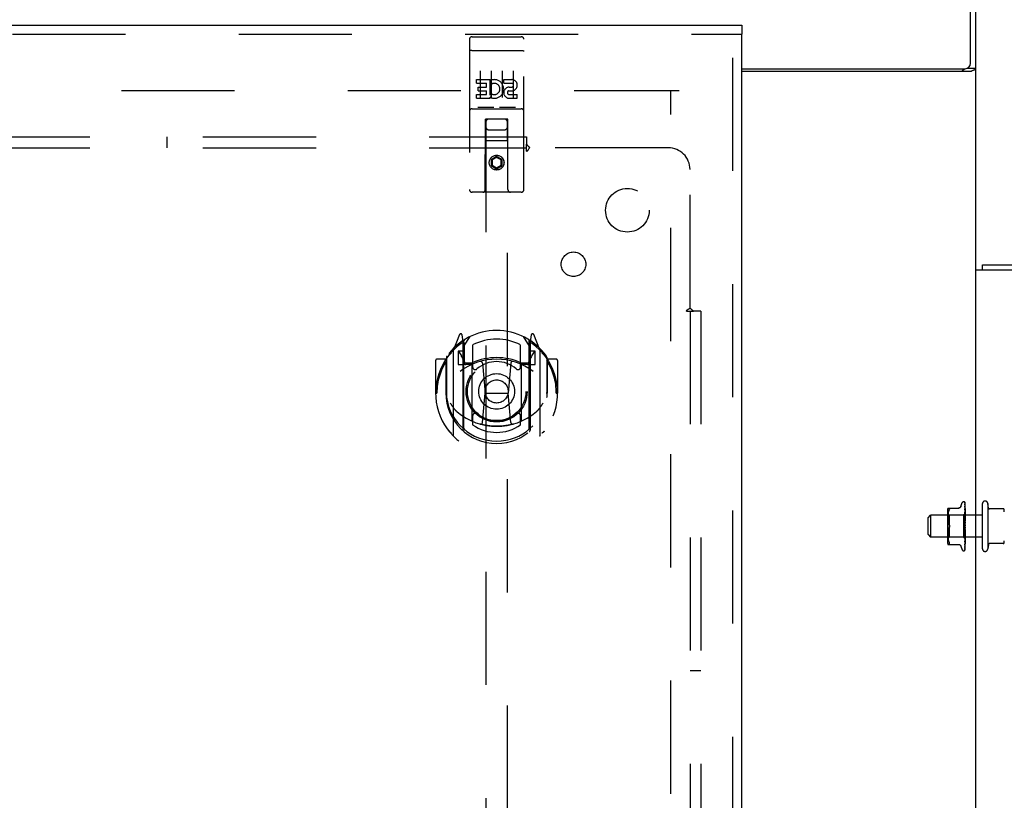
# Model space of a CAD drawing. Header units: inches. Extents: x 0 to 236, y 0 to 153.
# Tile 85 of 95: x 160 to 171, y 83 to 92. Entities that reach past the tile are written whole.
import ezdxf

# ---------------------------------------------------------------- set-up
doc = ezdxf.new("R2010")
doc.units = ezdxf.units.IN
doc.header["$LTSCALE"] = 12.986111
doc.header["$MEASUREMENT"] = 0
doc.linetypes.add('HIDDEN', pattern=[0.2, 0.1, -0.1])
doc.layers.get('0').update_dxf_attribs({"linetype": 'CONTINUOUS'})
for name, color, linetype in [('DEFAULT_2', 8, 'HIDDEN'), ('DIMENSIONS', 7, 'CONTINUOUS'), ('MAIN_DOOR_ASSEMBLY', 7, 'CONTINUOUS'), ('SUBPANELS', 7, 'CONTINUOUS')]:
    doc.layers.add(name, color=color, linetype=linetype)
doc.styles.get("Standard").update_dxf_attribs({"font": 'arial.ttf'})
doc.dimstyles.new('DIMSTYLE_1', dxfattribs={"dimtxt": 1.041667, "dimasz": 1.388889, "dimexe": 0.09, "dimexo": 0.07, "dimgap": 0.0375, "dimtad": 0, "dimtih": 1, "dimtoh": 1, "dimzin": 4, "dimdsep": 46, "dimtxsty": 'Standard', "dimblk": '_FILLED', "dimblk1": '_FILLED', "dimblk2": '_FILLED', "dimcen": 0.09, "dimadec": 3, "dimazin": 1, "dimtfac": 1, "dimtdec": 3, "dimtofl": 0, "dimtmove": 0, "dimatfit": 3, "dimldrblk": '_FILLED', "dimfxl": 0, "dimtolj": 1, "dimtzin": 4, "dimarcsym": 0})

# ---------------------------------------------------------------- blocks, each defined once
blk = doc.blocks.new('_FILLED')
at = {"color": 0, "linetype": 'ByBlock'}
blk.add_solid([(0, 0), (-1, 0.2), (-1, -0.2)], dxfattribs=at)
blk = doc.blocks.new('*D6')
at = {"layer": 'DIMENSIONS', "color": 2, "linetype": 'Continuous'}
for p, q in [((172.533, 71.991), (172.533, 69.285)), ((171.113, 70.535), (168.336, 70.535)), ((172.533, 70.535), (175.412, 70.535))]:
    blk.add_line(p, q, dxfattribs=at)
at = {"layer": 'DIMENSIONS', "color": 2, "linetype": 'Continuous', "xscale": 1.3888888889, "yscale": 1.3888888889, "zscale": 1.3888888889}
blk.add_blockref('_FILLED', (171.113, 70.535), dxfattribs=at)
at = {"layer": 'DIMENSIONS', "color": 2, "linetype": 'Continuous', "xscale": 1.3888888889, "yscale": 1.3888888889, "zscale": 1.3888888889, "rotation": 180}
blk.add_blockref('_FILLED', (172.533, 70.535), dxfattribs=at)
at = {"layer": 'DIMENSIONS', "color": 2, "linetype": 'Continuous', "insert": (175.933, 71.056), "char_height": 1.0417, "width": 2.8307, "attachment_point": 1, "line_spacing_factor": 0.9}
blk.add_mtext('1.42', dxfattribs=at)

msp = doc.modelspace()

# ---------------------------------------------------------------- linework, layer by layer
at = {"color": 7, "linetype": 'Continuous'}
for p, q in [((171.051, 91.839), (171.051, 95.027)), ((171.113, 89.464), (171.113, 94.902)), ((168.426, 91.777), (170.988, 91.777)), ((171.053, 91.745), (168.426, 91.745)), ((171.016, 91.783), (171.113, 91.783)), ((171.188, 89.464), (171.188, 89.527))]:
    msp.add_line(p, q, dxfattribs=at)
at = {"color": 3, "linetype": 'Continuous'}
for p, q in [((171.188, 89.527), (186.038, 89.527)), ((173.746, 89.464), (171.113, 89.464)), ((171.113, 55.09), (171.113, 89.464))]:
    msp.add_line(p, q, dxfattribs=at)
for points in [[(170.958, 91.745), (170.958, 91.747), (170.958, 91.749), (170.958, 91.751), (170.958, 91.753), (170.959, 91.754), (170.96, 91.756), (170.961, 91.758), (170.962, 91.759), (170.964, 91.761), (170.966, 91.762), (170.967, 91.764), (170.969, 91.765), (170.972, 91.767)], [(170.972, 91.767), (170.976, 91.769), (170.978, 91.771), (170.981, 91.772), (170.983, 91.774), (170.984, 91.775), (170.986, 91.777)]]:
    msp.add_lwpolyline(points, dxfattribs=at)
at = {"color": 7, "linetype": 'Continuous'}
for points in [[(171.053, 91.745), (171.055, 91.747), (171.057, 91.748), (171.06, 91.75), (171.063, 91.752), (171.067, 91.753), (171.07, 91.755), (171.074, 91.756)], [(171.074, 91.756), (171.082, 91.759), (171.086, 91.761), (171.089, 91.762), (171.093, 91.764), (171.096, 91.765), (171.099, 91.766), (171.102, 91.768), (171.104, 91.77), (171.106, 91.771), (171.108, 91.773), (171.11, 91.774), (171.111, 91.776), (171.112, 91.778), (171.113, 91.779), (171.113, 91.781), (171.113, 91.783)]]:
    msp.add_lwpolyline(points, dxfattribs=at)
msp.add_arc((170.988, 91.839), 0.0625, 270, 360, dxfattribs=at)
at = {"layer": 'DEFAULT_2', "color": 8, "linetype": 'HIDDEN'}
for p, q in [((132.738, 91.527), (167.707, 91.527)), ((167.613, 18.527), (167.613, 91.526)), ((170.941, 86.754), (170.956, 86.797)), ((170.972, 86.808), (170.973, 86.808)), ((170.984, 86.803), (170.984, 86.803)), ((170.986, 86.799), (170.988, 86.67)), ((170.986, 86.795), (170.988, 86.667)), ((170.986, 86.781), (170.988, 86.66)), ((170.986, 86.781), (170.986, 86.781)), ((170.986, 86.778), (170.988, 86.66)), ((170.988, 86.537), (170.988, 86.797)), ((171.188, 86.267), (171.188, 86.786)), ((171.248, 86.786), (171.248, 86.267)), ((171.257, 86.735), (171.248, 86.786)), ((170.786, 86.706), (170.786, 86.347)), ((170.806, 86.652), (170.786, 86.672)), ((170.792, 86.735), (170.921, 86.735)), ((170.793, 86.656), (170.792, 86.648)), ((170.795, 86.675), (170.793, 86.665)), ((170.793, 86.665), (170.793, 86.656)), ((170.796, 86.684), (170.795, 86.674)), ((170.798, 86.694), (170.796, 86.684)), ((170.801, 86.703), (170.798, 86.694)), ((170.804, 86.712), (170.801, 86.703)), ((170.804, 86.712), (170.807, 86.72)), ((170.807, 86.72), (170.808, 86.723)), ((170.809, 86.725), (170.808, 86.723)), ((170.988, 86.67), (170.969, 86.652)), ((170.986, 86.758), (170.986, 86.757)), ((170.986, 86.757), (170.988, 86.647)), ((170.986, 86.754), (170.988, 86.647)), ((170.986, 86.726), (170.988, 86.63)), ((170.986, 86.726), (170.986, 86.726)), ((170.986, 86.722), (170.988, 86.63)), ((170.986, 86.687), (170.986, 86.687)), ((170.986, 86.687), (170.988, 86.61)), ((170.987, 86.675), (170.986, 86.687)), ((170.986, 86.682), (170.988, 86.609)), ((170.988, 86.708), (170.987, 86.715)), ((170.988, 86.702), (170.988, 86.708)), ((170.988, 86.671), (170.988, 86.67)), ((170.988, 86.67), (170.988, 86.67)), ((170.988, 86.67), (170.988, 86.667)), ((170.988, 86.667), (170.988, 86.667)), ((170.988, 86.667), (170.988, 86.667)), ((170.988, 86.664), (170.988, 86.66)), ((170.988, 86.66), (170.988, 86.66)), ((170.988, 86.657), (170.988, 86.66)), ((170.988, 86.66), (170.988, 86.66)), ((171.426, 86.727), (171.263, 86.727)), ((170.563, 86.622), (170.593, 86.652)), ((170.563, 86.432), (170.563, 86.622)), ((171.188, 86.652), (170.593, 86.652)), ((170.593, 86.652), (170.593, 86.402)), ((170.792, 86.648), (170.792, 86.639)), ((170.792, 86.639), (170.792, 86.631)), ((170.792, 86.631), (170.792, 86.622)), ((170.792, 86.623), (170.792, 86.614)), ((170.792, 86.614), (170.793, 86.605)), ((170.793, 86.605), (170.793, 86.596)), ((170.793, 86.596), (170.795, 86.587)), ((170.795, 86.587), (170.796, 86.577)), ((170.796, 86.577), (170.798, 86.568)), ((170.798, 86.568), (170.801, 86.559)), ((170.801, 86.559), (170.804, 86.55)), ((170.807, 86.541), (170.804, 86.55)), ((170.969, 86.652), (170.806, 86.652)), ((170.806, 86.652), (170.806, 86.527)), ((170.969, 86.652), (170.969, 86.401)), ((170.986, 86.642), (170.986, 86.642)), ((170.986, 86.642), (170.988, 86.586)), ((170.988, 86.613), (170.986, 86.642)), ((170.986, 86.637), (170.988, 86.586)), ((170.986, 86.593), (170.986, 86.593)), ((170.986, 86.593), (170.988, 86.56)), ((170.986, 86.593), (170.988, 86.563)), ((170.986, 86.587), (170.988, 86.56)), ((170.988, 86.653), (170.988, 86.647)), ((170.988, 86.647), (170.988, 86.647)), ((170.988, 86.647), (170.988, 86.647)), ((170.988, 86.643), (170.988, 86.647)), ((170.988, 86.637), (170.988, 86.631)), ((170.988, 86.63), (170.988, 86.631)), ((170.988, 86.63), (170.988, 86.63)), ((170.988, 86.624), (170.988, 86.63)), ((170.988, 86.617), (170.988, 86.61)), ((170.988, 86.61), (170.988, 86.61)), ((170.988, 86.609), (170.988, 86.61)), ((170.988, 86.603), (170.988, 86.61)), ((170.988, 86.595), (170.988, 86.586)), ((170.988, 86.586), (170.988, 86.586)), ((170.988, 86.586), (170.988, 86.586)), ((170.988, 86.578), (170.988, 86.586)), ((170.988, 86.569), (170.988, 86.561)), ((170.988, 86.56), (170.988, 86.561)), ((170.988, 86.56), (170.988, 86.56)), ((170.988, 86.552), (170.988, 86.56)), ((170.988, 86.542), (170.988, 86.534)), ((170.563, 86.432), (170.593, 86.402)), ((170.793, 86.448), (170.792, 86.439)), ((170.792, 86.439), (170.792, 86.43)), ((170.792, 86.431), (170.792, 86.422)), ((170.795, 86.466), (170.793, 86.457)), ((170.793, 86.457), (170.793, 86.448)), ((170.796, 86.476), (170.795, 86.466)), ((170.798, 86.485), (170.796, 86.476)), ((170.801, 86.494), (170.798, 86.485)), ((170.807, 86.512), (170.804, 86.503)), ((170.806, 86.527), (170.806, 86.401)), ((170.988, 86.515), (170.986, 86.485)), ((170.988, 86.48), (170.986, 86.435)), ((170.988, 86.48), (170.986, 86.441)), ((170.986, 86.435), (170.988, 86.464)), ((170.988, 86.455), (170.986, 86.388)), ((170.988, 86.455), (170.986, 86.393)), ((170.986, 86.435), (170.986, 86.435)), ((170.988, 86.433), (170.986, 86.35)), ((170.988, 86.432), (170.986, 86.346)), ((170.988, 86.532), (170.987, 86.533)), ((170.988, 86.507), (170.987, 86.502)), ((170.988, 86.524), (170.988, 86.533)), ((170.988, 86.256), (170.988, 86.531)), ((170.988, 86.53), (170.988, 86.53)), ((170.988, 86.497), (170.988, 86.506)), ((170.988, 86.488), (170.988, 86.48)), ((170.988, 86.48), (170.988, 86.479)), ((170.988, 86.48), (170.988, 86.48)), ((170.988, 86.471), (170.988, 86.479)), ((170.988, 86.462), (170.988, 86.455)), ((170.988, 86.455), (170.988, 86.455)), ((170.988, 86.455), (170.988, 86.455)), ((170.988, 86.455), (170.988, 86.455)), ((170.988, 86.447), (170.988, 86.455)), ((170.988, 86.439), (170.988, 86.433)), ((170.988, 86.433), (170.988, 86.432)), ((170.988, 86.432), (170.988, 86.433)), ((170.988, 86.425), (170.988, 86.432)), ((171.188, 86.402), (170.593, 86.402)), ((170.806, 86.401), (170.786, 86.381)), ((170.792, 86.422), (170.792, 86.414)), ((170.792, 86.414), (170.792, 86.405)), ((170.792, 86.405), (170.793, 86.397)), ((170.792, 86.318), (170.921, 86.318)), ((170.793, 86.397), (170.793, 86.388)), ((170.793, 86.388), (170.795, 86.378)), ((170.795, 86.379), (170.796, 86.369)), ((170.796, 86.369), (170.798, 86.359)), ((170.798, 86.359), (170.801, 86.35)), ((170.801, 86.35), (170.804, 86.341)), ((170.804, 86.341), (170.807, 86.333)), ((170.969, 86.401), (170.806, 86.401)), ((170.988, 86.382), (170.969, 86.401)), ((170.988, 86.414), (170.986, 86.31)), ((170.988, 86.414), (170.986, 86.314)), ((170.986, 86.388), (170.987, 86.4)), ((170.988, 86.399), (170.986, 86.283)), ((170.988, 86.399), (170.986, 86.286)), ((170.988, 86.389), (170.986, 86.264)), ((170.988, 86.389), (170.986, 86.266)), ((170.986, 86.388), (170.986, 86.388)), ((170.988, 86.384), (170.986, 86.255)), ((170.988, 86.384), (170.986, 86.255)), ((170.986, 86.353), (170.988, 86.365)), ((170.986, 86.346), (170.986, 86.353)), ((170.986, 86.346), (170.986, 86.346)), ((170.987, 86.4), (170.988, 86.416)), ((170.987, 86.32), (170.988, 86.327)), ((170.988, 86.419), (170.988, 86.414)), ((170.988, 86.414), (170.988, 86.414)), ((170.988, 86.414), (170.988, 86.414)), ((170.988, 86.408), (170.988, 86.414)), ((170.988, 86.403), (170.988, 86.399)), ((170.988, 86.399), (170.988, 86.399)), ((170.988, 86.399), (170.988, 86.399)), ((170.988, 86.394), (170.988, 86.399)), ((170.988, 86.391), (170.988, 86.389)), ((170.988, 86.389), (170.988, 86.389)), ((170.988, 86.386), (170.988, 86.389)), ((170.988, 86.389), (170.988, 86.389)), ((170.988, 86.384), (170.988, 86.384)), ((170.988, 86.384), (170.988, 86.384)), ((170.988, 86.365), (170.988, 86.371)), ((170.988, 86.327), (170.988, 86.333)), ((171.257, 86.318), (171.248, 86.267)), ((171.426, 86.327), (171.263, 86.327)), ((170.941, 86.299), (170.956, 86.256)), ((170.972, 86.245), (170.973, 86.245)), ((170.985, 86.253), (170.985, 86.253)), ((170.986, 86.314), (170.986, 86.314)), ((170.986, 86.31), (170.986, 86.31)), ((170.986, 86.31), (170.986, 86.31)), ((170.986, 86.286), (170.986, 86.285)), ((170.986, 86.283), (170.986, 86.282)), ((170.986, 86.265), (170.986, 86.266))]:
    msp.add_line(p, q, dxfattribs=at)
for points in [[(170.988, 86.795), (170.988, 86.797), (170.987, 86.798), (170.987, 86.799), (170.986, 86.8), (170.986, 86.801), (170.985, 86.803), (170.984, 86.803)], [(170.984, 86.803), (170.984, 86.803), (170.984, 86.803), (170.984, 86.803), (170.984, 86.803), (170.984, 86.803), (170.984, 86.803), (170.985, 86.802), (170.985, 86.802), (170.985, 86.802), (170.985, 86.802), (170.985, 86.801), (170.985, 86.801), (170.985, 86.801), (170.985, 86.801), (170.986, 86.8), (170.986, 86.8), (170.986, 86.8), (170.986, 86.799), (170.986, 86.799)], [(170.988, 86.797), (170.988, 86.797), (170.988, 86.797), (170.988, 86.798), (170.988, 86.798), (170.987, 86.799), (170.987, 86.799), (170.987, 86.799), (170.987, 86.8), (170.987, 86.8), (170.986, 86.8), (170.986, 86.801), (170.986, 86.801), (170.986, 86.801), (170.986, 86.801), (170.985, 86.802), (170.985, 86.802), (170.985, 86.802), (170.985, 86.802), (170.985, 86.803), (170.985, 86.803), (170.984, 86.803), (170.984, 86.803)], [(170.985, 86.796), (170.985, 86.796), (170.986, 86.796), (170.986, 86.795), (170.986, 86.795)], [(170.988, 86.785), (170.988, 86.786), (170.988, 86.788), (170.987, 86.79), (170.987, 86.792), (170.986, 86.794), (170.986, 86.795), (170.985, 86.796)], [(170.985, 86.795), (170.985, 86.795), (170.985, 86.796)], [(170.985, 86.796), (170.985, 86.796), (170.985, 86.796), (170.985, 86.795), (170.985, 86.795), (170.985, 86.795), (170.986, 86.794), (170.986, 86.794), (170.986, 86.794)], [(170.988, 86.79), (170.988, 86.79), (170.988, 86.791), (170.987, 86.792), (170.987, 86.792), (170.987, 86.793), (170.987, 86.793), (170.986, 86.794), (170.986, 86.794), (170.985, 86.795)], [(170.988, 86.765), (170.988, 86.767), (170.988, 86.77), (170.987, 86.772), (170.987, 86.775), (170.986, 86.777), (170.986, 86.78), (170.986, 86.781)], [(170.986, 86.778), (170.986, 86.779), (170.986, 86.779), (170.986, 86.779), (170.986, 86.779)], [(170.986, 86.779), (170.986, 86.779), (170.986, 86.779), (170.986, 86.779), (170.986, 86.779), (170.986, 86.778)], [(170.988, 86.773), (170.988, 86.774), (170.988, 86.775), (170.988, 86.775), (170.987, 86.776), (170.987, 86.777), (170.987, 86.777), (170.986, 86.778)], [(170.807, 86.735), (170.808, 86.735), (170.809, 86.734), (170.81, 86.733)], [(170.809, 86.725), (170.81, 86.728), (170.811, 86.729), (170.811, 86.731), (170.811, 86.732), (170.81, 86.733)], [(170.941, 86.754), (170.94, 86.752), (170.938, 86.749), (170.936, 86.746), (170.933, 86.743), (170.931, 86.741), (170.927, 86.739), (170.924, 86.737), (170.921, 86.736), (170.917, 86.735), (170.913, 86.735)], [(170.988, 86.737), (170.988, 86.739), (170.988, 86.743), (170.987, 86.746), (170.987, 86.749), (170.986, 86.752), (170.986, 86.758)], [(170.987, 86.752), (170.986, 86.753), (170.986, 86.753), (170.986, 86.754), (170.986, 86.754)], [(170.986, 86.754), (170.986, 86.754), (170.986, 86.754), (170.986, 86.754), (170.986, 86.754), (170.986, 86.754)], [(170.987, 86.715), (170.986, 86.719), (170.986, 86.726)], [(170.987, 86.719), (170.986, 86.719), (170.986, 86.72), (170.986, 86.72), (170.986, 86.721), (170.986, 86.721), (170.986, 86.721), (170.986, 86.722)], [(170.988, 86.677), (170.987, 86.678), (170.986, 86.679), (170.986, 86.68), (170.986, 86.681), (170.986, 86.681), (170.986, 86.682), (170.986, 86.682)], [(170.988, 86.748), (170.988, 86.748), (170.988, 86.749), (170.988, 86.75), (170.987, 86.751), (170.987, 86.752)], [(170.988, 86.715), (170.988, 86.715), (170.988, 86.716), (170.987, 86.717), (170.987, 86.719)], [(170.988, 86.66), (170.988, 86.662), (170.987, 86.675)], [(170.988, 86.675), (170.988, 86.675), (170.988, 86.676), (170.988, 86.677)], [(170.988, 86.67), (170.988, 86.67), (170.988, 86.67), (170.988, 86.67), (170.988, 86.67)], [(170.988, 86.669), (170.988, 86.668), (170.988, 86.668), (170.988, 86.668), (170.988, 86.668), (170.988, 86.667), (170.988, 86.667)], [(170.988, 86.667), (170.988, 86.667), (170.988, 86.667), (170.988, 86.667), (170.988, 86.667), (170.988, 86.667)], [(170.988, 86.666), (170.988, 86.666), (170.988, 86.667), (170.988, 86.667), (170.988, 86.667)], [(170.988, 86.662), (170.988, 86.661), (170.988, 86.661), (170.988, 86.66), (170.988, 86.66), (170.988, 86.66), (170.988, 86.66)], [(170.988, 86.659), (170.988, 86.659), (170.988, 86.659), (170.988, 86.659), (170.988, 86.659), (170.988, 86.66)], [(170.809, 86.536), (170.809, 86.538), (170.808, 86.539), (170.807, 86.541)], [(170.807, 86.541), (170.808, 86.539), (170.809, 86.536), (170.81, 86.534), (170.81, 86.531), (170.811, 86.529), (170.811, 86.527)], [(170.988, 86.631), (170.987, 86.633), (170.987, 86.633), (170.986, 86.634), (170.986, 86.635), (170.986, 86.635), (170.986, 86.636), (170.986, 86.637), (170.986, 86.637)], [(170.987, 86.583), (170.987, 86.583), (170.987, 86.584), (170.986, 86.585), (170.986, 86.585), (170.986, 86.586), (170.986, 86.587), (170.986, 86.587), (170.986, 86.587)], [(170.988, 86.581), (170.988, 86.581), (170.988, 86.582), (170.987, 86.583)], [(170.988, 86.65), (170.988, 86.649), (170.988, 86.649), (170.988, 86.648), (170.988, 86.648), (170.988, 86.647), (170.988, 86.647)], [(170.988, 86.646), (170.988, 86.646), (170.988, 86.646), (170.988, 86.646), (170.988, 86.647), (170.988, 86.647)], [(170.988, 86.633), (170.988, 86.633), (170.988, 86.632), (170.988, 86.632), (170.988, 86.631), (170.988, 86.631), (170.988, 86.63)], [(170.988, 86.63), (170.988, 86.631), (170.988, 86.631)], [(170.988, 86.629), (170.988, 86.629), (170.988, 86.629), (170.988, 86.629), (170.988, 86.63), (170.988, 86.63)], [(170.988, 86.613), (170.988, 86.612), (170.988, 86.612), (170.988, 86.611), (170.988, 86.611), (170.988, 86.61), (170.988, 86.61)], [(170.988, 86.607), (170.988, 86.608), (170.988, 86.608), (170.988, 86.609), (170.988, 86.609), (170.988, 86.609)], [(170.988, 86.589), (170.988, 86.589), (170.988, 86.588), (170.988, 86.588), (170.988, 86.587), (170.988, 86.586), (170.988, 86.586)], [(170.988, 86.583), (170.988, 86.584), (170.988, 86.584), (170.988, 86.585), (170.988, 86.585), (170.988, 86.586)], [(170.988, 86.564), (170.988, 86.563), (170.988, 86.563), (170.988, 86.562), (170.988, 86.561), (170.988, 86.561), (170.988, 86.56)], [(170.988, 86.557), (170.988, 86.558), (170.988, 86.558), (170.988, 86.559), (170.988, 86.559), (170.988, 86.56)], [(170.801, 86.494), (170.804, 86.503), (170.807, 86.512)], [(170.811, 86.527), (170.811, 86.524), (170.81, 86.522), (170.81, 86.519), (170.809, 86.517), (170.808, 86.514), (170.807, 86.512)], [(170.807, 86.512), (170.808, 86.513), (170.808, 86.514), (170.809, 86.516), (170.809, 86.517)], [(170.811, 86.527), (170.811, 86.528), (170.81, 86.53), (170.81, 86.532), (170.81, 86.534)], [(170.81, 86.519), (170.81, 86.52), (170.81, 86.522), (170.811, 86.523), (170.811, 86.525), (170.811, 86.527)], [(170.987, 86.533), (170.987, 86.533), (170.986, 86.534), (170.986, 86.534), (170.986, 86.535), (170.986, 86.535), (170.986, 86.536), (170.986, 86.536), (170.986, 86.537)], [(170.987, 86.502), (170.986, 86.494), (170.986, 86.492)], [(170.986, 86.492), (170.986, 86.492), (170.986, 86.493), (170.986, 86.493), (170.986, 86.494), (170.987, 86.494), (170.987, 86.495), (170.987, 86.495), (170.987, 86.496), (170.988, 86.496), (170.988, 86.496), (170.988, 86.497), (170.988, 86.497)], [(170.986, 86.441), (170.986, 86.441), (170.986, 86.442), (170.986, 86.443), (170.986, 86.443), (170.987, 86.444), (170.987, 86.445), (170.987, 86.445), (170.988, 86.446), (170.988, 86.446), (170.988, 86.447), (170.988, 86.447)], [(170.987, 86.532), (170.987, 86.532), (170.987, 86.533), (170.987, 86.533), (170.987, 86.533)], [(170.987, 86.533), (170.987, 86.532), (170.987, 86.532), (170.987, 86.532), (170.988, 86.531), (170.988, 86.531), (170.988, 86.53)], [(170.988, 86.532), (170.988, 86.532), (170.987, 86.532), (170.987, 86.532), (170.987, 86.532), (170.987, 86.532), (170.987, 86.532), (170.987, 86.532), (170.987, 86.532)], [(170.988, 86.537), (170.988, 86.536), (170.988, 86.536), (170.988, 86.535), (170.988, 86.534), (170.988, 86.534), (170.988, 86.533)], [(170.988, 86.53), (170.988, 86.531), (170.988, 86.531), (170.988, 86.532), (170.988, 86.532), (170.988, 86.533), (170.988, 86.534)], [(170.988, 86.531), (170.988, 86.531), (170.988, 86.531), (170.988, 86.531), (170.988, 86.532), (170.988, 86.532), (170.988, 86.532)], [(170.988, 86.509), (170.988, 86.509), (170.988, 86.508), (170.988, 86.508), (170.988, 86.507)], [(170.988, 86.507), (170.988, 86.506), (170.988, 86.506)], [(170.988, 86.503), (170.988, 86.503), (170.988, 86.504), (170.988, 86.504), (170.988, 86.505), (170.988, 86.506), (170.988, 86.506)], [(170.988, 86.482), (170.988, 86.482), (170.988, 86.482), (170.988, 86.481), (170.988, 86.48), (170.988, 86.48)], [(170.988, 86.476), (170.988, 86.477), (170.988, 86.477), (170.988, 86.478), (170.988, 86.479), (170.988, 86.479), (170.988, 86.48)], [(170.988, 86.457), (170.988, 86.457), (170.988, 86.457), (170.988, 86.456), (170.988, 86.456), (170.988, 86.455), (170.988, 86.455)], [(170.988, 86.452), (170.988, 86.452), (170.988, 86.453), (170.988, 86.453), (170.988, 86.454), (170.988, 86.454), (170.988, 86.455)], [(170.988, 86.435), (170.988, 86.434), (170.988, 86.434), (170.988, 86.434), (170.988, 86.433), (170.988, 86.433)], [(170.988, 86.43), (170.988, 86.43), (170.988, 86.431), (170.988, 86.431), (170.988, 86.432), (170.988, 86.432), (170.988, 86.432)], [(170.807, 86.333), (170.808, 86.33), (170.809, 86.328)], [(170.811, 86.321), (170.81, 86.32), (170.809, 86.319), (170.808, 86.318), (170.807, 86.318)], [(170.808, 86.318), (170.809, 86.319), (170.81, 86.32), (170.811, 86.321), (170.811, 86.322), (170.811, 86.324), (170.81, 86.325), (170.809, 86.328)], [(170.913, 86.318), (170.917, 86.318), (170.921, 86.317), (170.924, 86.316), (170.927, 86.314), (170.931, 86.312), (170.933, 86.31), (170.936, 86.307), (170.938, 86.304), (170.94, 86.301), (170.941, 86.299)], [(170.986, 86.393), (170.986, 86.393), (170.986, 86.394), (170.986, 86.394), (170.986, 86.395), (170.986, 86.396), (170.987, 86.396), (170.987, 86.397)], [(170.986, 86.35), (170.986, 86.351), (170.986, 86.351), (170.986, 86.351), (170.986, 86.352), (170.986, 86.353), (170.987, 86.353), (170.987, 86.354), (170.987, 86.355)], [(170.986, 86.314), (170.986, 86.314), (170.986, 86.314), (170.986, 86.315), (170.986, 86.315), (170.986, 86.316), (170.986, 86.316), (170.987, 86.317), (170.987, 86.318), (170.987, 86.318), (170.988, 86.319), (170.988, 86.32), (170.988, 86.321)], [(170.986, 86.31), (170.986, 86.313), (170.987, 86.32)], [(170.987, 86.397), (170.988, 86.398), (170.988, 86.399), (170.988, 86.4)], [(170.987, 86.355), (170.988, 86.356), (170.988, 86.357), (170.988, 86.357)], [(170.988, 86.415), (170.988, 86.415), (170.988, 86.415), (170.988, 86.415), (170.988, 86.414), (170.988, 86.414)], [(170.988, 86.411), (170.988, 86.412), (170.988, 86.412), (170.988, 86.413), (170.988, 86.413), (170.988, 86.414), (170.988, 86.414)], [(170.988, 86.4), (170.988, 86.4), (170.988, 86.4), (170.988, 86.4), (170.988, 86.399), (170.988, 86.399)], [(170.988, 86.397), (170.988, 86.397), (170.988, 86.398), (170.988, 86.398), (170.988, 86.399), (170.988, 86.399), (170.988, 86.399)], [(170.988, 86.389), (170.988, 86.389), (170.988, 86.389), (170.988, 86.389), (170.988, 86.389), (170.988, 86.389)], [(170.988, 86.387), (170.988, 86.388), (170.988, 86.388), (170.988, 86.388), (170.988, 86.389), (170.988, 86.389), (170.988, 86.389)], [(170.988, 86.384), (170.988, 86.384), (170.988, 86.384), (170.988, 86.384), (170.988, 86.384)], [(170.988, 86.383), (170.988, 86.383), (170.988, 86.384), (170.988, 86.384), (170.988, 86.384), (170.988, 86.384), (170.988, 86.384)], [(170.988, 86.383), (170.988, 86.383), (170.988, 86.383), (170.988, 86.383), (170.988, 86.384), (170.988, 86.384), (170.988, 86.384)], [(170.988, 86.382), (170.988, 86.383), (170.988, 86.383), (170.988, 86.383), (170.988, 86.384)], [(170.986, 86.266), (170.986, 86.265), (170.986, 86.265), (170.986, 86.265), (170.985, 86.265)], [(170.985, 86.265), (170.985, 86.264), (170.985, 86.264), (170.985, 86.265), (170.986, 86.265), (170.986, 86.265)], [(170.985, 86.252), (170.985, 86.253), (170.986, 86.254), (170.987, 86.256), (170.987, 86.257), (170.988, 86.259), (170.988, 86.26), (170.988, 86.262)], [(170.985, 86.253), (170.986, 86.254), (170.986, 86.254), (170.986, 86.254), (170.986, 86.255), (170.987, 86.255), (170.987, 86.256), (170.987, 86.257), (170.988, 86.257), (170.988, 86.258), (170.988, 86.258), (170.988, 86.259)], [(170.986, 86.255), (170.986, 86.255), (170.986, 86.254), (170.985, 86.254), (170.985, 86.253), (170.985, 86.253), (170.985, 86.253), (170.985, 86.253), (170.985, 86.253)], [(170.986, 86.255), (170.986, 86.254), (170.986, 86.254), (170.985, 86.253), (170.985, 86.253), (170.985, 86.252)], [(170.985, 86.253), (170.985, 86.253), (170.985, 86.253)], [(170.986, 86.282), (170.986, 86.284), (170.986, 86.287), (170.987, 86.29), (170.987, 86.293), (170.988, 86.296), (170.988, 86.299), (170.988, 86.301)], [(170.986, 86.285), (170.986, 86.285), (170.986, 86.285), (170.986, 86.285), (170.986, 86.286), (170.986, 86.286), (170.986, 86.287), (170.987, 86.288)], [(170.986, 86.263), (170.986, 86.264), (170.986, 86.266), (170.987, 86.268), (170.987, 86.271), (170.988, 86.273), (170.988, 86.275), (170.988, 86.277)], [(170.986, 86.266), (170.987, 86.267), (170.987, 86.267), (170.987, 86.268), (170.987, 86.268), (170.988, 86.269), (170.988, 86.27), (170.988, 86.27), (170.988, 86.27)], [(170.986, 86.264), (170.986, 86.264), (170.986, 86.263), (170.986, 86.263)], [(170.987, 86.288), (170.987, 86.289), (170.988, 86.289), (170.988, 86.29), (170.988, 86.291), (170.988, 86.291)], [(170.987, 86.254), (170.988, 86.254), (170.988, 86.255), (170.988, 86.256)]]:
    msp.add_lwpolyline(points, dxfattribs=at)
for centre, radius, start, end in [((170.972, 86.791), 0.0167, 90, 160), ((170.973, 86.791), 0.0167, 47.7647, 90), ((171.218, 86.786), 0.03, 359.9957, 180), ((170.864, 86.706), 0.0776, 157.9239, 180), ((171.267, 86.737), 0.01, 188.5695, 270), ((171.426, 86.717), 0.01, 10.4809, 90), ((171.297, 86.693), 0.141, 0, 10.4811), ((170.864, 86.347), 0.0776, 180, 202.0761), ((171.267, 86.317), 0.01, 90, 171.4305), ((171.426, 86.337), 0.01, 270, 349.5191), ((171.297, 86.36), 0.141, 349.5189, 360), ((170.972, 86.262), 0.0167, 200, 270), ((170.973, 86.262), 0.0167, 270, 332.8512), ((171.218, 86.267), 0.03, 180, 0.0043)]:
    msp.add_arc(centre, radius, start, end, dxfattribs=at)
at = {"layer": 'MAIN_DOOR_ASSEMBLY', "color": 3, "linetype": 'Continuous'}
for p, q in [((131.488, 92.277), (168.426, 92.277)), ((168.426, 17.881), (168.426, 92.173))]:
    msp.add_line(p, q, dxfattribs=at)
at = {"layer": 'MAIN_DOOR_ASSEMBLY', "color": 7, "linetype": 'Continuous'}
msp.add_line((168.426, 92.277), (168.426, 92.173), dxfattribs=at)
at = {"layer": 'MAIN_DOOR_ASSEMBLY', "color": 8, "linetype": 'HIDDEN'}
for p, q in [((131.488, 92.173), (168.426, 92.173)), ((165.301, 92.114), (165.301, 90.389)), ((165.331, 92.144), (165.896, 92.144)), ((165.926, 90.389), (165.926, 92.114)), ((168.322, 17.881), (168.322, 92.173)), ((165.317, 91.985), (165.317, 91.985)), ((165.318, 91.985), (165.317, 91.985)), ((165.319, 91.985), (165.318, 91.985)), ((165.32, 91.985), (165.319, 91.985)), ((165.321, 91.986), (165.32, 91.985)), ((165.321, 91.986), (165.321, 91.986)), ((165.322, 91.986), (165.321, 91.986)), ((165.323, 91.986), (165.322, 91.986)), ((165.324, 91.986), (165.323, 91.986)), ((165.325, 91.986), (165.324, 91.986)), ((165.325, 91.986), (165.325, 91.986)), ((165.326, 91.986), (165.325, 91.986)), ((165.327, 91.986), (165.326, 91.986)), ((165.328, 91.986), (165.327, 91.986)), ((165.329, 91.986), (165.328, 91.986)), ((165.33, 91.986), (165.329, 91.986)), ((165.33, 91.986), (165.33, 91.986)), ((165.33, 91.986), (165.896, 91.986)), ((165.896, 91.986), (165.897, 91.986)), ((165.897, 91.986), (165.898, 91.986)), ((165.898, 91.986), (165.898, 91.986)), ((165.898, 91.986), (165.899, 91.986)), ((165.899, 91.986), (165.9, 91.986)), ((165.9, 91.986), (165.901, 91.986)), ((165.901, 91.986), (165.902, 91.986)), ((165.902, 91.986), (165.902, 91.986)), ((165.902, 91.986), (165.903, 91.986)), ((165.903, 91.986), (165.904, 91.986)), ((165.904, 91.986), (165.905, 91.986)), ((165.905, 91.986), (165.906, 91.986)), ((165.906, 91.986), (165.907, 91.986)), ((165.907, 91.986), (165.907, 91.985)), ((165.907, 91.985), (165.908, 91.985)), ((165.908, 91.985), (165.909, 91.985)), ((165.426, 91.753), (165.426, 91.447)), ((165.551, 91.753), (165.551, 91.447)), ((165.676, 91.753), (165.676, 91.447)), ((165.801, 91.753), (165.801, 91.447)), ((165.381, 91.651), (165.538, 91.651)), ((165.381, 91.609), (165.381, 91.651)), ((165.538, 91.474), (165.538, 91.651)), ((165.562, 91.603), (165.545, 91.642)), ((165.694, 91.651), (165.786, 91.651)), ((165.694, 91.609), (165.694, 91.651)), ((165.381, 91.609), (165.495, 91.609)), ((165.403, 91.566), (165.495, 91.566)), ((165.403, 91.524), (165.403, 91.566)), ((165.403, 91.524), (165.495, 91.524)), ((165.495, 91.566), (165.495, 91.609)), ((165.495, 91.48), (165.495, 91.524)), ((165.694, 91.609), (165.786, 91.609)), ((165.754, 91.524), (165.8, 91.524)), ((165.758, 91.565), (165.786, 91.565)), ((165.381, 91.48), (165.495, 91.48)), ((165.381, 91.438), (165.381, 91.48)), ((165.381, 91.438), (165.538, 91.438)), ((165.538, 91.474), (165.551, 91.492)), ((165.538, 91.438), (165.538, 91.45)), ((165.541, 91.449), (165.538, 91.45)), ((165.758, 91.48), (165.85, 91.48)), ((165.758, 91.438), (165.85, 91.438)), ((165.85, 91.438), (165.85, 91.48)), ((165.331, 91.316), (165.896, 91.316)), ((165.574, 91.332), (165.402, 91.332)), ((165.824, 91.332), (165.652, 91.332)), ((165.483, 90.389), (165.487, 91.199)), ((165.508, 91.199), (165.487, 91.199)), ((165.488, 91.199), (165.488, 57.197)), ((165.718, 91.199), (165.508, 91.199)), ((165.74, 91.199), (165.718, 91.199)), ((165.738, 57.197), (165.738, 91.199)), ((165.743, 90.389), (165.74, 91.199)), ((165.528, 91.074), (165.698, 91.074)), ((165.741, 90.949), (165.486, 90.949)), ((165.613, 90.771), (165.551, 90.735)), ((165.551, 90.735), (165.551, 90.663)), ((165.551, 90.735), (165.561, 90.729)), ((165.613, 90.759), (165.561, 90.729)), ((165.561, 90.729), (165.561, 90.668)), ((165.613, 90.771), (165.613, 90.759)), ((165.676, 90.735), (165.613, 90.771)), ((165.666, 90.729), (165.613, 90.759)), ((165.676, 90.735), (165.666, 90.729)), ((165.666, 90.668), (165.666, 90.729)), ((165.676, 90.663), (165.676, 90.735)), ((165.551, 90.663), (165.561, 90.668)), ((165.551, 90.663), (165.613, 90.627)), ((165.561, 90.668), (165.613, 90.638)), ((165.613, 90.638), (165.666, 90.668)), ((165.613, 90.627), (165.676, 90.663)), ((165.613, 90.627), (165.613, 90.638)), ((165.676, 90.663), (165.666, 90.668)), ((165.896, 90.359), (165.331, 90.359)), ((165.188, 88.725), (165.118, 88.549)), ((165.231, 88.641), (165.217, 88.722)), ((165.238, 88.594), (165.308, 88.703)), ((165.918, 88.703), (165.988, 88.594)), ((166.01, 88.722), (165.996, 88.641)), ((166.109, 88.549), (166.039, 88.725)), ((165.21, 88.645), (165.209, 88.645)), ((165.21, 88.645), (165.209, 88.645)), ((165.21, 88.645), (165.21, 88.645)), ((165.231, 87.625), (165.231, 88.641)), ((165.238, 87.65), (165.238, 88.653)), ((165.241, 88.628), (165.241, 88.421)), ((165.338, 88.606), (165.338, 88.354)), ((165.888, 88.354), (165.888, 88.606)), ((165.986, 88.421), (165.986, 88.628)), ((165.988, 87.65), (165.988, 88.653)), ((165.996, 88.641), (165.996, 87.625)), ((166.017, 88.645), (166.013, 88.648)), ((165.038, 88.466), (165.038, 88.008)), ((165.113, 88.539), (165.113, 87.571)), ((165.238, 88.534), (165.171, 88.534)), ((165.171, 88.534), (165.171, 88.384)), ((165.179, 88.526), (165.209, 88.48)), ((166.056, 88.534), (165.988, 88.534)), ((166.018, 88.48), (166.048, 88.526)), ((166.056, 88.384), (166.056, 88.534)), ((166.113, 87.571), (166.113, 88.539)), ((166.188, 88.466), (166.188, 88.008)), ((164.913, 88.428), (164.913, 88.055)), ((165.031, 88.443), (164.928, 88.443)), ((165.031, 88.443), (165.031, 88.055)), ((165.039, 88.428), (165.031, 88.443)), ((165.171, 88.384), (165.231, 88.384)), ((165.331, 88.383), (165.258, 88.383)), ((165.261, 88.401), (165.327, 88.401)), ((165.331, 87.742), (165.331, 88.373)), ((165.45, 88.399), (165.481, 88.055)), ((165.776, 88.399), (165.746, 88.055)), ((165.968, 88.383), (165.896, 88.383)), ((165.896, 88.373), (165.896, 87.742)), ((165.9, 88.401), (165.966, 88.401)), ((165.996, 88.384), (166.056, 88.384)), ((166.196, 88.443), (166.188, 88.428)), ((166.298, 88.443), (166.196, 88.443)), ((166.196, 88.055), (166.196, 88.443)), ((166.313, 88.428), (166.313, 88.055)), ((164.913, 88.055), (164.928, 88.055)), ((165.031, 88.055), (165.046, 88.055)), ((165.451, 87.716), (165.481, 88.055)), ((165.481, 88.055), (165.746, 88.055)), ((165.776, 87.716), (165.746, 88.055)), ((166.196, 88.055), (166.181, 88.055)), ((166.298, 88.055), (166.313, 88.055)), ((165.338, 87.792), (165.338, 87.69)), ((165.888, 87.69), (165.888, 87.792))]:
    msp.add_line(p, q, dxfattribs=at)
for points in [[(165.317, 91.985), (165.316, 91.985), (165.316, 91.985), (165.316, 91.985), (165.315, 91.985), (165.315, 91.985), (165.315, 91.985), (165.314, 91.985), (165.314, 91.985), (165.313, 91.985), (165.313, 91.985), (165.313, 91.985), (165.312, 91.984), (165.312, 91.984), (165.312, 91.984), (165.311, 91.984), (165.311, 91.984), (165.311, 91.984), (165.311, 91.984), (165.31, 91.984), (165.31, 91.984), (165.31, 91.984), (165.309, 91.984), (165.309, 91.984), (165.309, 91.984), (165.308, 91.984), (165.308, 91.983), (165.308, 91.983), (165.308, 91.983), (165.307, 91.983), (165.307, 91.983), (165.307, 91.983), (165.307, 91.983), (165.306, 91.983), (165.306, 91.983), (165.306, 91.983), (165.306, 91.983), (165.305, 91.983), (165.305, 91.982), (165.305, 91.982), (165.305, 91.982), (165.305, 91.982), (165.304, 91.982), (165.304, 91.982), (165.304, 91.982), (165.304, 91.982), (165.304, 91.982), (165.303, 91.982), (165.303, 91.982), (165.303, 91.981), (165.303, 91.981), (165.303, 91.981), (165.303, 91.981), (165.303, 91.981), (165.302, 91.981), (165.302, 91.981), (165.302, 91.981), (165.302, 91.981), (165.302, 91.981), (165.302, 91.98), (165.302, 91.98), (165.302, 91.98), (165.301, 91.98), (165.301, 91.98), (165.301, 91.98), (165.301, 91.98), (165.301, 91.98), (165.301, 91.98), (165.301, 91.98), (165.301, 91.979), (165.301, 91.979), (165.301, 91.979), (165.301, 91.979), (165.301, 91.979), (165.301, 91.979), (165.301, 91.979), (165.301, 91.979), (165.301, 91.979)], [(165.909, 91.985), (165.91, 91.985), (165.91, 91.985), (165.91, 91.985), (165.911, 91.985), (165.911, 91.985), (165.911, 91.985), (165.912, 91.985), (165.912, 91.985), (165.912, 91.985), (165.913, 91.985), (165.913, 91.985), (165.914, 91.985), (165.914, 91.985), (165.914, 91.984), (165.915, 91.984), (165.915, 91.984), (165.915, 91.984), (165.915, 91.984), (165.916, 91.984), (165.916, 91.984), (165.916, 91.984), (165.917, 91.984), (165.917, 91.984), (165.917, 91.984), (165.918, 91.984), (165.918, 91.984), (165.918, 91.984), (165.918, 91.983), (165.919, 91.983), (165.919, 91.983), (165.919, 91.983), (165.92, 91.983), (165.92, 91.983), (165.92, 91.983), (165.92, 91.983), (165.921, 91.983), (165.921, 91.983), (165.921, 91.983), (165.921, 91.983), (165.921, 91.982), (165.922, 91.982), (165.922, 91.982), (165.922, 91.982), (165.922, 91.982), (165.922, 91.982), (165.923, 91.982), (165.923, 91.982), (165.923, 91.982), (165.923, 91.982), (165.923, 91.982), (165.924, 91.981), (165.924, 91.981), (165.924, 91.981), (165.924, 91.981), (165.924, 91.981), (165.924, 91.981), (165.924, 91.981), (165.925, 91.981), (165.925, 91.981), (165.925, 91.981), (165.925, 91.98), (165.925, 91.98), (165.925, 91.98), (165.925, 91.98), (165.925, 91.98), (165.925, 91.98), (165.925, 91.98), (165.925, 91.98), (165.926, 91.98), (165.926, 91.98), (165.926, 91.979), (165.926, 91.979), (165.926, 91.979), (165.926, 91.979), (165.926, 91.979), (165.926, 91.979), (165.926, 91.979), (165.926, 91.979), (165.926, 91.979)], [(165.402, 91.332), (165.402, 91.332), (165.402, 91.332), (165.402, 91.332), (165.402, 91.332), (165.401, 91.332), (165.401, 91.332), (165.401, 91.332), (165.401, 91.332), (165.401, 91.332), (165.4, 91.332), (165.4, 91.332), (165.4, 91.332), (165.4, 91.332), (165.4, 91.332), (165.4, 91.332), (165.399, 91.332), (165.399, 91.332), (165.399, 91.332), (165.399, 91.332), (165.399, 91.332), (165.399, 91.332), (165.398, 91.332), (165.398, 91.332), (165.398, 91.332), (165.398, 91.332), (165.398, 91.332), (165.398, 91.332), (165.398, 91.333), (165.398, 91.333), (165.397, 91.333), (165.397, 91.333), (165.397, 91.333), (165.397, 91.333), (165.397, 91.333), (165.397, 91.333), (165.397, 91.333), (165.397, 91.333), (165.397, 91.333), (165.396, 91.333), (165.396, 91.333), (165.396, 91.333), (165.396, 91.333), (165.396, 91.333), (165.396, 91.333), (165.396, 91.333), (165.396, 91.333)], [(165.581, 91.333), (165.581, 91.333), (165.581, 91.333), (165.581, 91.333), (165.58, 91.333), (165.58, 91.333), (165.58, 91.333), (165.58, 91.333), (165.58, 91.333), (165.58, 91.333), (165.58, 91.333), (165.58, 91.333), (165.58, 91.333), (165.58, 91.333), (165.579, 91.333), (165.579, 91.333), (165.579, 91.333), (165.579, 91.333), (165.579, 91.333), (165.579, 91.332), (165.579, 91.332), (165.579, 91.332), (165.578, 91.332), (165.578, 91.332), (165.578, 91.332), (165.578, 91.332), (165.578, 91.332), (165.578, 91.332), (165.578, 91.332), (165.577, 91.332), (165.577, 91.332), (165.577, 91.332), (165.577, 91.332), (165.577, 91.332), (165.577, 91.332), (165.576, 91.332), (165.576, 91.332), (165.576, 91.332), (165.576, 91.332), (165.576, 91.332), (165.575, 91.332), (165.575, 91.332), (165.575, 91.332), (165.575, 91.332), (165.575, 91.332), (165.574, 91.332)], [(165.652, 91.332), (165.652, 91.332), (165.652, 91.332), (165.652, 91.332), (165.652, 91.332), (165.651, 91.332), (165.651, 91.332), (165.651, 91.332), (165.651, 91.332), (165.651, 91.332), (165.65, 91.332), (165.65, 91.332), (165.65, 91.332), (165.65, 91.332), (165.65, 91.332), (165.65, 91.332), (165.649, 91.332), (165.649, 91.332), (165.649, 91.332), (165.649, 91.332), (165.649, 91.332), (165.649, 91.332), (165.649, 91.332), (165.648, 91.332), (165.648, 91.332), (165.648, 91.332), (165.648, 91.332), (165.648, 91.332), (165.648, 91.333), (165.648, 91.333), (165.647, 91.333), (165.647, 91.333), (165.647, 91.333), (165.647, 91.333), (165.647, 91.333), (165.647, 91.333), (165.647, 91.333), (165.647, 91.333), (165.647, 91.333), (165.646, 91.333), (165.646, 91.333), (165.646, 91.333), (165.646, 91.333), (165.646, 91.333), (165.646, 91.333), (165.646, 91.333), (165.646, 91.333)], [(165.831, 91.333), (165.831, 91.333), (165.831, 91.333), (165.831, 91.333), (165.83, 91.333), (165.83, 91.333), (165.83, 91.333), (165.83, 91.333), (165.83, 91.333), (165.83, 91.333), (165.83, 91.333), (165.83, 91.333), (165.83, 91.333), (165.83, 91.333), (165.829, 91.333), (165.829, 91.333), (165.829, 91.333), (165.829, 91.333), (165.829, 91.333), (165.829, 91.332), (165.829, 91.332), (165.829, 91.332), (165.828, 91.332), (165.828, 91.332), (165.828, 91.332), (165.828, 91.332), (165.828, 91.332), (165.828, 91.332), (165.828, 91.332), (165.827, 91.332), (165.827, 91.332), (165.827, 91.332), (165.827, 91.332), (165.827, 91.332), (165.827, 91.332), (165.826, 91.332), (165.826, 91.332), (165.826, 91.332), (165.826, 91.332), (165.826, 91.332), (165.825, 91.332), (165.825, 91.332), (165.825, 91.332), (165.825, 91.332), (165.825, 91.332), (165.824, 91.332)], [(165.068, 88.494), (165.069, 88.495), (165.069, 88.495), (165.07, 88.496), (165.071, 88.497), (165.071, 88.498), (165.072, 88.499), (165.073, 88.499), (165.074, 88.5), (165.074, 88.501), (165.075, 88.502), (165.076, 88.502), (165.077, 88.503), (165.078, 88.504), (165.078, 88.505), (165.079, 88.505), (165.08, 88.506), (165.081, 88.507), (165.082, 88.507), (165.082, 88.508), (165.083, 88.508), (165.084, 88.509), (165.085, 88.51), (165.086, 88.51), (165.087, 88.511), (165.088, 88.511), (165.088, 88.512), (165.089, 88.512), (165.09, 88.513), (165.091, 88.513), (165.092, 88.514), (165.093, 88.514), (165.094, 88.515), (165.095, 88.515), (165.096, 88.516)], [(166.131, 88.516), (166.132, 88.515), (166.133, 88.515), (166.134, 88.514), (166.135, 88.514), (166.136, 88.513), (166.136, 88.513), (166.137, 88.512), (166.138, 88.512), (166.139, 88.511), (166.14, 88.511), (166.141, 88.51), (166.142, 88.51), (166.143, 88.509), (166.143, 88.508), (166.144, 88.508), (166.145, 88.507), (166.146, 88.507), (166.147, 88.506), (166.148, 88.505), (166.148, 88.505), (166.149, 88.504), (166.15, 88.503), (166.151, 88.502), (166.151, 88.502), (166.152, 88.501), (166.153, 88.5), (166.154, 88.499), (166.154, 88.499), (166.155, 88.498), (166.156, 88.497), (166.157, 88.496), (166.157, 88.495), (166.158, 88.495), (166.159, 88.494)], [(165.081, 87.942), (165.084, 87.936), (165.087, 87.931), (165.09, 87.926), (165.093, 87.922), (165.096, 87.917), (165.098, 87.913), (165.101, 87.909), (165.104, 87.905), (165.106, 87.901), (165.109, 87.898), (165.111, 87.894), (165.114, 87.891), (165.116, 87.888), (165.118, 87.885), (165.12, 87.882), (165.123, 87.879), (165.125, 87.876), (165.127, 87.874), (165.129, 87.871), (165.131, 87.869), (165.133, 87.866), (165.135, 87.864), (165.137, 87.862), (165.139, 87.86), (165.141, 87.858), (165.143, 87.856), (165.144, 87.854), (165.146, 87.852), (165.148, 87.85), (165.15, 87.849), (165.151, 87.847), (165.153, 87.846), (165.154, 87.844), (165.156, 87.843), (165.157, 87.841), (165.159, 87.84)], [(166.068, 87.84), (166.069, 87.841), (166.071, 87.843), (166.072, 87.844), (166.074, 87.845), (166.075, 87.847), (166.077, 87.849), (166.079, 87.85), (166.081, 87.852), (166.082, 87.854), (166.084, 87.856), (166.086, 87.858), (166.088, 87.86), (166.09, 87.862), (166.092, 87.864), (166.094, 87.866), (166.096, 87.869), (166.098, 87.871), (166.1, 87.874), (166.102, 87.876), (166.104, 87.879), (166.106, 87.882), (166.108, 87.885), (166.111, 87.888), (166.113, 87.891), (166.116, 87.894), (166.118, 87.898), (166.12, 87.901), (166.123, 87.905), (166.126, 87.909), (166.128, 87.913), (166.131, 87.917), (166.134, 87.922), (166.137, 87.926), (166.14, 87.931), (166.143, 87.936), (166.146, 87.942)], [(165.801, 87.698), (165.796, 87.697), (165.79, 87.695), (165.785, 87.694), (165.78, 87.693), (165.774, 87.691), (165.769, 87.69), (165.763, 87.689), (165.758, 87.688), (165.752, 87.686), (165.747, 87.685), (165.741, 87.684), (165.736, 87.683), (165.73, 87.682), (165.725, 87.681), (165.719, 87.681), (165.714, 87.68), (165.708, 87.679), (165.703, 87.678), (165.697, 87.678), (165.692, 87.677), (165.686, 87.676), (165.68, 87.676), (165.675, 87.675), (165.669, 87.675), (165.664, 87.674), (165.658, 87.674), (165.652, 87.674), (165.647, 87.673), (165.641, 87.673), (165.636, 87.673), (165.63, 87.673), (165.625, 87.673), (165.619, 87.673), (165.613, 87.673), (165.608, 87.673), (165.602, 87.673), (165.597, 87.673), (165.591, 87.673), (165.585, 87.673), (165.58, 87.673), (165.574, 87.674), (165.569, 87.674), (165.563, 87.674), (165.557, 87.675), (165.552, 87.675), (165.546, 87.676), (165.541, 87.676), (165.535, 87.677), (165.53, 87.678), (165.524, 87.678), (165.518, 87.679), (165.513, 87.68), (165.507, 87.681), (165.502, 87.681), (165.496, 87.682), (165.491, 87.683), (165.485, 87.684), (165.48, 87.685), (165.474, 87.686), (165.469, 87.688), (165.463, 87.689), (165.458, 87.69), (165.452, 87.691), (165.447, 87.693), (165.442, 87.694), (165.436, 87.695), (165.431, 87.697), (165.425, 87.698)], [(165.096, 87.594), (165.095, 87.595), (165.094, 87.595), (165.093, 87.596), (165.092, 87.596), (165.091, 87.597), (165.09, 87.597), (165.089, 87.598), (165.088, 87.598), (165.088, 87.599), (165.087, 87.599), (165.086, 87.6), (165.085, 87.6), (165.084, 87.601), (165.083, 87.602), (165.082, 87.602), (165.082, 87.603), (165.081, 87.603), (165.08, 87.604), (165.079, 87.605), (165.078, 87.605), (165.078, 87.606), (165.077, 87.607), (165.076, 87.608), (165.075, 87.608), (165.074, 87.609), (165.074, 87.61), (165.073, 87.611), (165.072, 87.611), (165.071, 87.612), (165.071, 87.613), (165.07, 87.614), (165.069, 87.615), (165.069, 87.615), (165.068, 87.616)], [(166.159, 87.616), (166.158, 87.615), (166.157, 87.615), (166.157, 87.614), (166.156, 87.613), (166.155, 87.612), (166.154, 87.611), (166.154, 87.611), (166.153, 87.61), (166.152, 87.609), (166.151, 87.608), (166.151, 87.608), (166.15, 87.607), (166.149, 87.606), (166.148, 87.605), (166.148, 87.605), (166.147, 87.604), (166.146, 87.603), (166.145, 87.603), (166.144, 87.602), (166.143, 87.602), (166.143, 87.601), (166.142, 87.6), (166.141, 87.6), (166.14, 87.599), (166.139, 87.599), (166.138, 87.598), (166.137, 87.598), (166.136, 87.597), (166.136, 87.597), (166.135, 87.596), (166.134, 87.596), (166.133, 87.595), (166.132, 87.595), (166.131, 87.594)]]:
    msp.add_lwpolyline(points, dxfattribs=at)
for centre, radius in [((165.613, 90.699), 0.085), ((165.613, 90.699), 0.0845), ((165.613, 88.073), 0.35), ((165.613, 88.073), 0.335), ((165.613, 88.073), 0.205), ((165.613, 88.073), 0.133)]:
    msp.add_circle(centre, radius, dxfattribs=at)
for centre, radius, start, end in [((165.331, 92.114), 0.03, 90, 180), ((165.896, 92.114), 0.03, 0, 90), ((165.587, 91.544), 0.107, 244.2636, 113.4027), ((165.786, 91.587), 0.0644, 282.2995, 90.0775), ((165.587, 91.544), 0.0639, 234.8895, 113.4026), ((165.758, 91.501), 0.0635, 90, 270), ((165.758, 91.502), 0.0219, 100.307, 270), ((165.786, 91.587), 0.0219, 269.9011, 90), ((165.331, 91.286), 0.03, 90, 180), ((165.896, 91.286), 0.03, 0, 90), ((165.528, 91.159), 0.04, 90, 180), ((165.698, 91.159), 0.04, 0, 90), ((165.528, 91.114), 0.04, 180, 270), ((165.698, 91.114), 0.04, 270, 360), ((165.331, 90.389), 0.03, 180, 270), ((165.453, 90.389), 0.03, 270, 360), ((165.773, 90.389), 0.03, 180, 270), ((165.896, 90.389), 0.03, 270, 360), ((165.613, 88.073), 0.7, 35.2961, 144.7039), ((165.202, 88.719), 0.015, 10, 158.1959), ((166.025, 88.719), 0.015, 21.8041, 170), ((165.613, 88.055), 0.7, 125.5126, 54.4874), ((165.218, 88.609), 0.02, 0, 125.5126), ((165.221, 88.628), 0.02, 0, 125.2543), ((165.258, 88.653), 0.02, 121.4688, 179.9992), ((165.613, 88.073), 0.6, 62.7204, 117.2796), ((165.968, 88.653), 0.02, 0, 58.5295), ((166.006, 88.628), 0.02, 54.7457, 180), ((166.008, 88.609), 0.02, 54.4874, 180), ((165.058, 88.466), 0.02, 144.7039, 180), ((165.128, 88.539), 0.015, 135.0748, 180), ((165.183, 88.529), 0.005, 90, 212.6792), ((165.05, 88.379), 0.188, 0, 32.6792), ((166.176, 88.379), 0.188, 147.3208, 180), ((166.043, 88.529), 0.005, 327.3208, 90), ((166.098, 88.539), 0.015, 0, 44.9252), ((166.168, 88.466), 0.02, 0, 35.2961), ((164.928, 88.428), 0.015, 90, 180), ((165.613, 88.055), 0.685, 146.9885, 180), ((165.613, 87.743), 0.7, 53.2319, 126.7681), ((165.258, 88.403), 0.02, 180, 270), ((165.261, 88.421), 0.02, 180, 270), ((165.327, 88.421), 0.02, 270, 293.464), ((165.346, 88.373), 0.015, 112.9863, 180), ((165.613, 87.761), 0.7, 66.536, 113.464), ((165.368, 88.354), 0.03, 180, 311.1261), ((165.613, 88.073), 0.343, 48.8739, 131.1261), ((165.43, 88.397), 0.02, 5.0796, 105.6131), ((165.796, 88.397), 0.02, 74.3869, 174.9204), ((165.858, 88.354), 0.03, 228.8739, 360), ((165.881, 88.373), 0.015, 0, 67.0137), ((165.9, 88.421), 0.02, 246.536, 270), ((165.966, 88.421), 0.02, 270, 360), ((165.968, 88.403), 0.02, 270, 360), ((165.613, 88.055), 0.685, 0, 33.0115), ((166.298, 88.428), 0.015, 0, 90), ((165.613, 88.058), 0.583, 180.2464, 359.7536), ((165.058, 88.008), 0.02, 180, 187.6622), ((165.613, 88.083), 0.58, 187.6622, 352.3378), ((166.168, 88.008), 0.02, 352.3378, 360), ((165.613, 88.373), 0.7, 229.529, 310.471), ((165.368, 87.792), 0.03, 48.8739, 180), ((165.613, 88.073), 0.343, 228.8739, 311.1261), ((165.858, 87.792), 0.03, 0, 131.1261), ((165.346, 87.742), 0.015, 180, 247.0137), ((165.613, 88.083), 0.48, 235.0461, 304.9539), ((165.431, 87.717), 0.02, 254.4248, 354.9204), ((165.796, 87.717), 0.02, 185.0796, 285.5752), ((165.881, 87.742), 0.015, 292.9863, 360), ((165.128, 87.571), 0.015, 180, 224.9252), ((165.246, 87.625), 0.015, 180, 229.6413), ((165.258, 87.65), 0.02, 180, 230.6594), ((165.968, 87.65), 0.02, 309.3378, 359.9984), ((165.981, 87.625), 0.015, 310.3587, 360), ((166.098, 87.571), 0.015, 315.0748, 360)]:
    msp.add_arc(centre, radius, start, end, dxfattribs=at)
at = {"layer": 'SUBPANELS', "color": 8, "linetype": 'HIDDEN'}
for p, q in [((136.27, 90.995), (165.957, 90.995)), ((161.832, 90.87), (161.832, 90.995)), ((165.957, 90.995), (165.957, 90.909)), ((136.27, 90.87), (165.957, 90.87)), ((165.957, 90.829), (165.957, 90.909)), ((167.582, 90.87), (165.992, 90.87)), ((167.832, 89.031), (167.832, 90.62)), ((167.791, 88.995), (167.871, 88.995)), ((167.832, 88.995), (167.832, 21.058)), ((167.851, 89.012), (167.844, 89.019)), ((167.957, 88.995), (167.871, 88.995)), ((167.957, 88.995), (167.957, 21.058)), ((167.832, 84.87), (167.957, 84.87))]:
    msp.add_line(p, q, dxfattribs=at)
for points in [[(165.957, 90.909), (165.959, 90.907), (165.96, 90.904), (165.962, 90.902), (165.963, 90.901), (165.965, 90.899), (165.967, 90.897), (165.968, 90.895), (165.97, 90.894), (165.971, 90.892), (165.973, 90.89), (165.974, 90.889)], [(165.957, 90.829), (165.959, 90.83), (165.961, 90.831), (165.962, 90.832), (165.964, 90.833), (165.965, 90.834), (165.967, 90.835), (165.968, 90.836), (165.97, 90.838), (165.971, 90.839), (165.973, 90.841), (165.974, 90.843), (165.975, 90.845), (165.977, 90.847), (165.978, 90.849), (165.979, 90.851), (165.982, 90.856)], [(165.974, 90.889), (165.981, 90.883), (165.982, 90.881), (165.984, 90.879), (165.986, 90.877), (165.988, 90.875), (165.99, 90.873), (165.991, 90.872), (165.992, 90.87)], [(165.982, 90.856), (165.984, 90.858), (165.985, 90.86), (165.987, 90.863), (165.988, 90.865), (165.99, 90.867), (165.991, 90.869), (165.992, 90.87)], [(167.813, 89.018), (167.817, 89.02), (167.82, 89.022), (167.822, 89.023), (167.824, 89.025), (167.827, 89.026), (167.829, 89.028), (167.83, 89.029), (167.832, 89.031)], [(167.844, 89.019), (167.842, 89.021), (167.841, 89.023), (167.839, 89.024), (167.837, 89.026), (167.835, 89.028), (167.834, 89.029), (167.832, 89.031)], [(167.791, 88.995), (167.792, 88.997), (167.793, 88.999), (167.793, 89), (167.794, 89.002), (167.795, 89.004), (167.797, 89.005), (167.798, 89.007), (167.8, 89.008), (167.801, 89.01), (167.803, 89.011), (167.805, 89.012), (167.806, 89.014), (167.808, 89.015), (167.811, 89.016), (167.813, 89.018)], [(167.871, 88.995), (167.868, 88.997), (167.866, 88.998), (167.864, 89), (167.862, 89.002), (167.86, 89.003), (167.859, 89.005), (167.857, 89.006), (167.855, 89.008), (167.854, 89.009), (167.852, 89.011), (167.851, 89.012)]]:
    msp.add_lwpolyline(points, dxfattribs=at)
for centre, radius in [((167.113, 90.152), 0.25), ((166.495, 89.533), 0.141)]:
    msp.add_circle(centre, radius, dxfattribs=at)
msp.add_arc((167.582, 90.62), 0.25, 0, 90, dxfattribs=at)

# ---------------------------------------------------------------- dimensions: what is measured, and where the dimension line sits
at = {"layer": 'DIMENSIONS', "color": 2, "linetype": 'Continuous'}
dim = msp.add_linear_dim(base=(172.533, 70.535), p1=(171.113, 89.384), p2=(172.533, 72.061), dimstyle='DIMSTYLE_1', dxfattribs=at)
dim.commit()
dim.dimension.update_dxf_attribs({"geometry": '*D6', "text_midpoint": (177.388, 70.537), "dimtype": 160})

doc.saveas('drawing.dxf')
